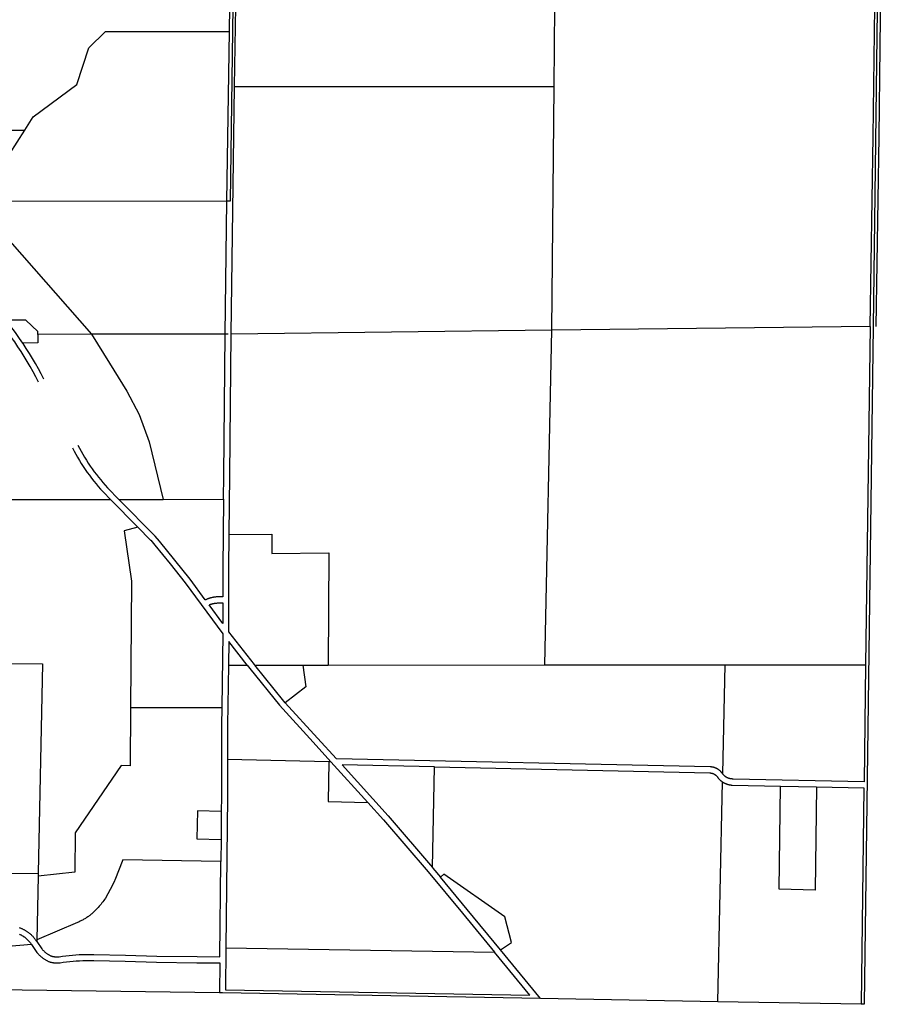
# Model space of a CAD drawing. Header units: feet. Extents: x 1267057 to 1687180, y 137439 to 673336.
# Tile 143 of 159: x 1372560 to 1379690, y 631197 to 639314. Entities that reach past the tile are written whole.
import ezdxf

# ---------------------------------------------------------------- set-up
doc = ezdxf.new("R2010")
doc.units = ezdxf.units.FT
doc.header["$MEASUREMENT"] = 0
doc.layers.add('eatpar', color=32, linetype='Continuous')

msp = doc.modelspace()

# ---------------------------------------------------------------- linework, layer by layer
at = {"layer": 'eatpar'}
for p, q in [((1374289.6, 639217.1), (1374292.5, 639422)), ((1374333.1, 638764.5), (1374342.5, 639422)), ((1376967.2, 638764.6), (1376973.5, 639422.2)), ((1374269.8, 637818.8), (1374289.6, 639217.1)), ((1374304.1, 636722.8), (1374333.1, 638764.5)), ((1374333.1, 638764.5), (1376967.2, 638764.6)), ((1376948, 636753.6), (1376967.2, 638764.6)), ((1371930.9, 638402.4), (1372602.2, 638403.6)), ((1372358.9, 637821.6), (1374269.8, 637818.8)), ((1374254.1, 636722.5), (1374269.8, 637818.8)), ((1379573.5, 636784.2), (1376948, 636753.6)), ((1379573.5, 636784.2), (1379536.1, 633996.2)), ((1373152.6, 636720.4), (1372708.9, 636719.5)), ((1374254.1, 636722.5), (1373152.6, 636720.4)), ((1374279, 636722.6), (1374254.1, 636722.5)), ((1376948, 636753.6), (1374304.1, 636722.8)), ((1376890.2, 633994.6), (1376948, 636753.6)), ((1371607.2, 635358.4), (1373308, 635359.8)), ((1373308, 635359.8), (1373535, 635130.2)), ((1373378.4, 635359.7), (1373743.5, 635360)), ((1373378.4, 635359.7), (1373677.4, 635057.4)), ((1373743.5, 635360), (1374241.4, 635360.4)), ((1374281.9, 633992.9), (1374435.9, 633993)), ((1374499.4, 633993.1), (1374896.5, 633993.3)), ((1374896.5, 633993.3), (1375103, 633993.4)), ((1375103, 633993.4), (1376890.2, 633994.6)), ((1376890.2, 633994.6), (1378376.6, 633995.5)), ((1378357.4, 633097.6), (1378376.6, 633995.5)), ((1378376.6, 633995.5), (1379536.1, 633996.2)), ((1373475.1, 633645.3), (1374227.2, 633644.4)), ((1375109, 633197.4), (1374274.8, 633215.4)), ((1375126.9, 633197), (1375109, 633197.4)), ((1375126.9, 633197), (1375431.8, 632860.9)), ((1375964, 632324.4), (1375980.6, 633153.6)), ((1378317.2, 631218.8), (1378355.6, 633030.1)), ((1378833.2, 632995.9), (1379131.1, 632989.6)), ((1374223, 632787.4), (1374220.5, 632556.1)), ((1374220.5, 632556.1), (1374218.6, 632374.6)), ((1372712.4, 632254.8), (1372701.6, 631728.6)), ((1372712.9, 632279.4), (1372712.4, 632254.8)), ((1372701.6, 631728.6), (1372701.4, 631714.8)), ((1374261.1, 631662.2), (1376474.9, 631628.3)), ((1376853.9, 631245.1), (1376525.2, 631645.8)), ((1374207.2, 631292.4), (1372010.5, 631321.8)), ((1378317.2, 631218.8), (1376853.9, 631245.1)), ((1379498.5, 631197.6), (1378317.2, 631218.8))]:
    msp.add_line(p, q, dxfattribs=at)
for points in [[(1379664.6, 642010.7), (1379598.5, 636784.5), (1379523.5, 631197.2), (1379498.5, 631197.6)], [(1379623.5, 636784.8), (1379648.4, 638350.1), (1379690, 642035.4)], [(1374342.5, 639422), (1374317.6, 639422), (1374294.8, 637818.8), (1374269.8, 637818.8)], [(1379573.5, 636784.2), (1379598.4, 638350.7), (1379610.5, 639422.6)], [(1372602.2, 638403.6), (1372670.9, 638512.1), (1373031.6, 638780.6), (1373131.8, 639081.2), (1373267.4, 639217.1), (1374289.6, 639217.1)], [(1372325.4, 637882.7), (1372477.5, 638206.2), (1372602.2, 638403.6)], [(1372358.9, 637821.6), (1372479.8, 637487.8), (1373152.6, 636720.4)], [(1372708.9, 636719.5), (1372708.8, 636744.5), (1372612.5, 636836), (1372446.8, 636835.7)], [(1372585.8, 636648.7), (1372560.2, 636685.9), (1372532, 636725.9), (1372525.9, 636734.2), (1372446.8, 636835.7)], [(1372716.2, 636327.3), (1372694.1, 636370.1), (1372671.4, 636412.4), (1372647.8, 636454.3), (1372623.5, 636495.8), (1372598.5, 636536.9), (1372572.8, 636577.5), (1372546.4, 636617.7), (1372519.2, 636657.4), (1372491.5, 636696.6), (1372486, 636704.1), (1372474.2, 636719.1)], [(1372708.9, 636719.5), (1372709.2, 636649.8), (1372585.8, 636648.7)], [(1373152.6, 636720.4), (1373301.1, 636482), (1373444, 636250.7), (1373544.9, 636059.4), (1373628.9, 635834.4), (1373743.5, 635360)], [(1374241.4, 635360.4), (1374243.6, 635560.2), (1374254.1, 636722.5)], [(1374288.2, 635070), (1374293.6, 635559.8), (1374304.1, 636722.8)], [(1372760.9, 636349.9), (1372738.4, 636393.4), (1372715.1, 636436.5), (1372691.1, 636479.2), (1372666.5, 636521.4), (1372641, 636563.2), (1372614.8, 636604.6), (1372587.9, 636645.5), (1372585.8, 636648.7)], [(1373039.5, 635807.6), (1373052.9, 635782.1), (1373066.8, 635756.9), (1373081, 635732), (1373095.8, 635707.2), (1373110.9, 635682.8), (1373126.5, 635658.6), (1373142.5, 635634.8), (1373158.9, 635611.1), (1373175.8, 635587.8), (1373192.9, 635564.8), (1373210.5, 635542.1), (1373228.6, 635519.7), (1373247, 635497.6), (1373265.8, 635475.8), (1373285, 635454.4), (1373286.8, 635452.3), (1373378.4, 635359.7)], [(1372995.1, 635784.5), (1373008.9, 635758.3), (1373023.1, 635732.4), (1373037.9, 635706.6), (1373053.1, 635681.2), (1373068.8, 635656), (1373084.8, 635631.1), (1373101.2, 635606.5), (1373118.1, 635582.1), (1373135.5, 635558.1), (1373153.2, 635534.4), (1373171.4, 635511), (1373190, 635487.9), (1373208.9, 635465.1), (1373228.2, 635442.7), (1373248, 635420.6), (1373250.5, 635417.9), (1373308, 635359.8)], [(1374241.4, 635360.4), (1374235.1, 634792.8), (1374235.2, 634555.5), (1374201.2, 634555.8), (1374197, 634555.8), (1374192.8, 634555.7), (1374188.5, 634555.6), (1374184.2, 634555.3), (1374180, 634555), (1374175.8, 634554.6), (1374171.5, 634554.2), (1374167.2, 634553.7), (1374163.1, 634553.1), (1374158.9, 634552.4), (1374154.8, 634551.7), (1374150.5, 634550.9), (1374146.4, 634550), (1374142.2, 634549), (1374138.1, 634548), (1374134, 634546.9), (1374129.9, 634545.7), (1374125.9, 634544.4), (1374121.9, 634543.1), (1374117.8, 634541.8), (1374113.9, 634540.3), (1374109.9, 634538.8), (1374105.9, 634537.2), (1374102, 634535.5), (1374098.1, 634533.8), (1374094.2, 634532), (1374091.1, 634530.4), (1373965, 634701.1), (1373840.5, 634858.9), (1373713.4, 635014.4), (1373678.6, 635055.9)], [(1373535, 635130.2), (1373422.2, 635099.4), (1373482.9, 634685.6), (1373475.1, 633645.3)], [(1373535, 635130.2), (1373640.4, 635023.6), (1373641.6, 635022.1), (1373674.5, 634982.9), (1373801.2, 634828), (1373925.1, 634670.9), (1374235.2, 634251.4), (1374227.2, 633644.4)], [(1374499.4, 633993.1), (1374496.1, 633997.1), (1374285.4, 634268.1), (1374285.1, 634792.6), (1374288.2, 635070)], [(1374288.2, 635070), (1374639.1, 635073.3), (1374638.5, 634914.6), (1375110.6, 634918.2), (1375103, 633993.4)], [(1374200.8, 634505.8), (1374235.2, 634505.5), (1374235.4, 634335.4), (1374122, 634489.7), (1374125.1, 634491), (1374128.2, 634492.2), (1374131.4, 634493.5), (1374134.5, 634494.6), (1374137.8, 634495.8), (1374140.9, 634496.8), (1374144.1, 634497.8), (1374147.4, 634498.7), (1374150.6, 634499.6), (1374154, 634500.4), (1374157.2, 634501.2), (1374160.5, 634501.9), (1374163.9, 634502.5), (1374167.1, 634503.1), (1374170.5, 634503.6), (1374173.9, 634504.1), (1374177.2, 634504.5), (1374180.6, 634504.9), (1374183.9, 634505.2), (1374187.2, 634505.4), (1374190.6, 634505.6), (1374194, 634505.7), (1374197.4, 634505.8), (1374200.8, 634505.8)], [(1374435.9, 633993), (1374284.5, 634187.8), (1374281.9, 633992.9)], [(1371596.1, 634014.8), (1372748, 634005.3), (1372712.9, 632279.4)], [(1374281.9, 633992.9), (1374275.2, 633497.4), (1374274.8, 633215.4)], [(1374435.9, 633993), (1374456.9, 633966.1), (1374701.5, 633663.6), (1374980.2, 633358.6), (1375126.9, 633197)], [(1374750.9, 633683.7), (1374739.4, 633696.2), (1374499.4, 633993.1)], [(1374896.5, 633993.3), (1374921.1, 633814.1), (1374750.9, 633683.7)], [(1379536.1, 633996.2), (1379523.1, 633031.2), (1378442.9, 633054.3), (1378441.6, 633054.3), (1378439.8, 633054.4), (1378437.9, 633054.4), (1378436, 633054.5), (1378434.1, 633054.6), (1378432.2, 633054.8), (1378430.4, 633055), (1378428.5, 633055.2), (1378426.6, 633055.4), (1378424.8, 633055.8), (1378422.9, 633056.1), (1378421.1, 633056.4), (1378419.2, 633056.8), (1378417.4, 633057.2), (1378415.5, 633057.7), (1378413.8, 633058.1), (1378411.9, 633058.6), (1378410.1, 633059.2), (1378408.4, 633059.8), (1378406.5, 633060.4), (1378404.8, 633061), (1378403, 633061.7), (1378401.2, 633062.4), (1378399.5, 633063.1), (1378397.8, 633063.9), (1378396, 633064.6), (1378394.4, 633065.5), (1378392.6, 633066.3), (1378391, 633067.2), (1378389.4, 633068.1), (1378387.8, 633069.1), (1378386.1, 633070), (1378384.5, 633071), (1378382.9, 633072), (1378381.4, 633073.1), (1378379.8, 633074.1), (1378378.2, 633075.2), (1378376.8, 633076.4), (1378375.2, 633077.5), (1378373.8, 633078.7), (1378372.4, 633079.9), (1378370.9, 633081.1), (1378369.5, 633082.4), (1378368.1, 633083.7), (1378366.8, 633085), (1378365.4, 633086.3), (1378364.1, 633087.6), (1378362.8, 633089), (1378361.5, 633090.4), (1378360.2, 633091.9), (1378359.1, 633093.8), (1378357.4, 633096.4), (1378357.4, 633097.6)], [(1373475.1, 633645.3), (1373471.5, 633164.4), (1373396.8, 633164.8), (1373017.6, 632611.8), (1373016, 632285.6), (1372712.4, 632254.8)], [(1374227.2, 633644.4), (1374225.2, 633498), (1374224.2, 632907.3), (1374223, 632787.4)], [(1378357.4, 633097.6), (1378355.4, 633099.4), (1378354.1, 633101.2), (1378352.8, 633103.1), (1378351.4, 633104.8), (1378350, 633106.6), (1378348.6, 633108.3), (1378347.1, 633110.1), (1378345.8, 633111.8), (1378344.2, 633113.4), (1378342.6, 633115), (1378341.1, 633116.6), (1378339.5, 633118.2), (1378337.9, 633119.8), (1378336.2, 633121.3), (1378334.6, 633122.8), (1378332.9, 633124.2), (1378331.1, 633125.7), (1378329.4, 633127.1), (1378327.6, 633128.4), (1378325.9, 633129.8), (1378324, 633131.1), (1378322.1, 633132.4), (1378320.4, 633133.6), (1378318.4, 633134.9), (1378316.5, 633136.1), (1378314.6, 633137.2), (1378312.6, 633138.3), (1378310.6, 633139.4), (1378308.8, 633140.4), (1378306.8, 633141.4), (1378304.6, 633142.4), (1378302.6, 633143.4), (1378300.6, 633144.2), (1378298.5, 633145.1), (1378296.5, 633146), (1378294.4, 633146.8), (1378292.2, 633147.5), (1378290.1, 633148.2), (1378288, 633148.9), (1378285.9, 633149.6), (1378283.6, 633150.2), (1378281.5, 633150.8), (1378279.4, 633151.3), (1378277.1, 633151.8), (1378275, 633152.2), (1378272.8, 633152.7), (1378270.5, 633153.1), (1378268.4, 633153.4), (1378266.1, 633153.7), (1378263.9, 633154), (1378261.6, 633154.2), (1378259.4, 633154.4), (1378257.1, 633154.6), (1378254.9, 633154.6), (1378253.9, 633154.7), (1375172.5, 633221.1), (1375017.1, 633392.3), (1374750.9, 633683.7)], [(1374274.8, 633215.4), (1374274.2, 632907.1), (1374261.1, 631662.2)], [(1375109, 633197.4), (1375104, 632870.3), (1375431.8, 632860.9)], [(1375980.6, 633153.6), (1375218.9, 633170), (1375598.2, 632751.8), (1375964, 632324.4)], [(1375980.6, 633153.6), (1378250.4, 633104.8), (1378252.2, 633104.7), (1378253.6, 633104.7), (1378255, 633104.6), (1378256.4, 633104.5), (1378257.8, 633104.4), (1378259.1, 633104.2), (1378260.5, 633104), (1378261.8, 633103.8), (1378263.1, 633103.6), (1378264.5, 633103.4), (1378265.9, 633103.1), (1378267.1, 633102.8), (1378268.5, 633102.5), (1378269.9, 633102.1), (1378271.1, 633101.8), (1378272.5, 633101.4), (1378273.8, 633101), (1378275.1, 633100.6), (1378276.4, 633100.1), (1378277.6, 633099.6), (1378279, 633099.1), (1378280.2, 633098.6), (1378281.5, 633098.1), (1378282.8, 633097.5), (1378284, 633096.9), (1378285.1, 633096.3), (1378286.4, 633095.7), (1378287.6, 633095), (1378288.8, 633094.4), (1378290, 633093.7), (1378291.1, 633092.9), (1378292.2, 633092.2), (1378293.5, 633091.4), (1378294.6, 633090.7), (1378295.8, 633089.9), (1378296.8, 633089.1), (1378297.9, 633088.2), (1378299, 633087.4), (1378300, 633086.6), (1378301.1, 633085.6), (1378302.1, 633084.8), (1378303.1, 633083.8), (1378304.1, 633082.9), (1378305.1, 633081.9), (1378306, 633080.9), (1378307, 633079.9), (1378307.9, 633078.9), (1378308.9, 633077.9), (1378309.8, 633076.9), (1378310.6, 633075.8), (1378311.5, 633074.8), (1378312.2, 633073.7), (1378313.1, 633072.6), (1378313.9, 633071.4), (1378314.8, 633070.3), (1378315.5, 633069.2), (1378316.2, 633068.1), (1378316.9, 633066.9), (1378317.6, 633065.7), (1378318.2, 633064.5), (1378319, 633063.3), (1378320.8, 633061.2), (1378322.5, 633059.1), (1378324.4, 633057), (1378326.2, 633054.9), (1378328.1, 633052.9), (1378330, 633051), (1378332, 633049.1), (1378334, 633047.1), (1378336, 633045.2), (1378338.1, 633043.4), (1378340.1, 633041.6), (1378342.2, 633039.9), (1378344.5, 633038.1), (1378346.6, 633036.4), (1378348.9, 633034.8), (1378351.1, 633033.2), (1378353.4, 633031.6), (1378355.6, 633030.1)], [(1378355.6, 633030.1), (1378358, 633028.6), (1378360.2, 633027.2), (1378362.6, 633025.8), (1378365.1, 633024.4), (1378367.5, 633023.1), (1378370, 633021.8), (1378372.4, 633020.6), (1378374.9, 633019.4), (1378377.4, 633018.2), (1378379.9, 633017.1), (1378382.5, 633016.1), (1378385, 633015), (1378387.6, 633014.1), (1378390.2, 633013.1), (1378392.9, 633012.2), (1378395.5, 633011.4), (1378398.1, 633010.6), (1378400.8, 633009.9), (1378403.4, 633009.1), (1378406.1, 633008.5), (1378408.8, 633007.9), (1378411.5, 633007.3), (1378414.2, 633006.8), (1378416.9, 633006.4), (1378419.6, 633005.9), (1378422.4, 633005.6), (1378425.1, 633005.2), (1378427.9, 633005), (1378430.6, 633004.8), (1378433.4, 633004.6), (1378435.1, 633004.5), (1378833.2, 632995.9)], [(1379131.1, 632989.6), (1379119, 632139.1), (1378823.1, 632145.8), (1378833.2, 632995.9)], [(1379131.1, 632989.6), (1379522.4, 632981.2), (1379498.5, 631197.6)], [(1374223, 632787.4), (1374027.9, 632793.2), (1374021, 632562), (1374220.5, 632556.1)], [(1375431.8, 632860.9), (1375560.8, 632718.8), (1375929.1, 632288.2), (1376213.1, 631947.5), (1376474.9, 631628.3)], [(1374218.6, 632374.6), (1373410.8, 632388.6), (1373346.2, 632221.8), (1373343.4, 632215.9), (1373325.2, 632179.6), (1373306.6, 632143.6), (1373287.2, 632107.9), (1373267.2, 632072.6), (1373260.4, 632062.2), (1373253.5, 632052.4), (1373246.4, 632042.8), (1373239.2, 632033.2), (1373231.8, 632023.8), (1373224.2, 632014.5), (1373216.5, 632005.4), (1373208.8, 631996.3), (1373200.6, 631987.4), (1373192.5, 631978.8), (1373184.1, 631970.1), (1373175.8, 631961.7), (1373172.2, 631958.4), (1373166.9, 631953.4), (1373161.5, 631948.5), (1373156, 631943.8), (1373150.5, 631939.1), (1373144.9, 631934.5), (1373139.1, 631930), (1373133.4, 631925.6), (1373127.5, 631921.3), (1373121.5, 631917.2), (1373115.5, 631913.1), (1373109.4, 631909.1), (1373103.2, 631905.2), (1373097, 631901.5), (1373090.8, 631897.9), (1373084.4, 631894.3), (1373078, 631890.9), (1373071.5, 631887.6), (1373065, 631884.4), (1373058.4, 631881.3), (1373051.8, 631878.4), (1373045, 631875.5), (1373038.4, 631872.8), (1372701.6, 631728.6)], [(1372701.4, 631714.8), (1372742.8, 631654), (1372745.9, 631650.6), (1372749, 631647.2), (1372752.2, 631643.9), (1372755.6, 631640.7), (1372758.9, 631637.5), (1372762.4, 631634.4), (1372765.8, 631631.3), (1372769.2, 631628.3), (1372772.9, 631625.4), (1372776.5, 631622.5), (1372780.1, 631619.7), (1372783.9, 631616.9), (1372787.6, 631614.2), (1372791.4, 631611.6), (1372795.2, 631609.1), (1372799.1, 631606.6), (1372803.1, 631604.2), (1372807, 631601.9), (1372811.1, 631599.6), (1372815.1, 631597.4), (1372816.9, 631596.4), (1372819.8, 631595.6), (1372822.8, 631594.8), (1372825.8, 631594), (1372828.6, 631593.2), (1372831.6, 631592.6), (1372834.6, 631591.9), (1372837.6, 631591.4), (1372840.8, 631590.8), (1372843.8, 631590.4), (1372846.8, 631589.9), (1372849.9, 631589.6), (1372852.9, 631589.2), (1372855.9, 631589), (1372859, 631588.8), (1372862, 631588.6), (1372865.1, 631588.6), (1372868.1, 631588.5), (1372871.2, 631588.5), (1372874.4, 631588.6), (1372877.4, 631588.7), (1372880.8, 631588.9), (1372885.8, 631589.6), (1372913.2, 631593.7), (1372940.9, 631597.2), (1372968.5, 631600.3), (1372996.2, 631602.9), (1373024, 631605.1), (1373051.8, 631606.7), (1373079.6, 631607.8), (1373107.4, 631608.4), (1373135.2, 631608.6), (1373172.8, 631608.3), (1373432, 631603.5), (1373691.1, 631594.2), (1374022.9, 631590.4), (1374210.4, 631589.6), (1374218.6, 632374.6)], [(1375964, 632324.4), (1375967.4, 632320.5), (1376029.9, 632245.4)], [(1371837, 631474.9), (1371638.1, 632115.4), (1372258, 632152.1), (1372296, 632242.9), (1372481.1, 632275.4), (1372712.9, 632279.4)], [(1376525.2, 631645.8), (1376614.6, 631707.1), (1376562, 631918.1), (1376057.5, 632270), (1376029.9, 632245.4)], [(1376525.2, 631645.8), (1376251.6, 631979.3), (1376029.9, 632245.4)], [(1372556.1, 631829.8), (1372560.8, 631828.2), (1372565.2, 631826.6), (1372569.6, 631824.8), (1372574.1, 631823), (1372578.5, 631821.1), (1372582.9, 631819.1), (1372587.2, 631817.1), (1372591.5, 631815), (1372595.8, 631812.8), (1372600, 631810.5), (1372604.1, 631808.2), (1372608.2, 631805.8), (1372612.4, 631803.3), (1372616.4, 631800.8), (1372620.4, 631798.1), (1372624.4, 631795.4), (1372628.2, 631792.6), (1372632.1, 631789.8), (1372636, 631786.9), (1372639.8, 631783.9), (1372643.5, 631780.9), (1372647.1, 631777.8), (1372650.8, 631774.7), (1372654.2, 631771.4), (1372657.8, 631768.2), (1372661.1, 631764.8), (1372664.5, 631761.4), (1372667.9, 631758), (1372671.1, 631754.4), (1372674.4, 631750.9), (1372677.5, 631747.2), (1372680.5, 631743.6), (1372683.5, 631739.8), (1372686.5, 631736.1), (1372689.2, 631732.2), (1372692.1, 631728.3), (1372694.9, 631724.4), (1372701.4, 631714.8)], [(1372558.4, 631775.3), (1372561.9, 631773.8), (1372565.5, 631772.1), (1372569, 631770.3), (1372572.5, 631768.6), (1372575.9, 631766.7), (1372579.4, 631764.8), (1372582.8, 631762.8), (1372586.1, 631760.8), (1372589.4, 631758.7), (1372592.6, 631756.5), (1372595.9, 631754.3), (1372599.1, 631752.1), (1372602.2, 631749.8), (1372605.4, 631747.4), (1372608.5, 631744.9), (1372611.5, 631742.5), (1372614.5, 631739.9), (1372617.4, 631737.4), (1372620.4, 631734.8), (1372623.1, 631732.1), (1372626, 631729.3), (1372628.8, 631726.6), (1372631.5, 631723.7), (1372634.1, 631720.8), (1372636.8, 631717.9), (1372639.2, 631714.9), (1372641.8, 631711.9), (1372644.2, 631708.9), (1372646.6, 631705.8), (1372649, 631702.6), (1372651.2, 631699.4), (1372653.5, 631696.2), (1372658.1, 631689.5)], [(1372658.1, 631689.5), (1372207.4, 631653), (1372165.6, 631581.5), (1372097.4, 631576.8)], [(1372658.1, 631689.5), (1372703.2, 631623.2), (1372706.9, 631619.1), (1372710.6, 631615.1), (1372714.5, 631611.1), (1372718.4, 631607.2), (1372722.2, 631603.4), (1372726.2, 631599.6), (1372730.4, 631595.9), (1372734.5, 631592.3), (1372738.6, 631588.8), (1372742.9, 631585.3), (1372747.2, 631581.9), (1372751.6, 631578.6), (1372756, 631575.4), (1372760.5, 631572.2), (1372765, 631569.1), (1372769.6, 631566.1), (1372774.2, 631563.2), (1372779, 631560.4), (1372783.8, 631557.6), (1372788.5, 631554.9), (1372793.4, 631552.3), (1372797.6, 631550.1), (1372801.4, 631548.9), (1372805.1, 631547.8), (1372808.9, 631546.7), (1372812.8, 631545.7), (1372816.5, 631544.8), (1372820.4, 631543.9), (1372824.2, 631543.1), (1372828.1, 631542.3), (1372832, 631541.6), (1372835.9, 631541), (1372839.8, 631540.4), (1372843.6, 631539.9), (1372847.6, 631539.6), (1372851.5, 631539.2), (1372855.5, 631538.9), (1372859.4, 631538.7), (1372863.4, 631538.6), (1372867.2, 631538.5), (1372871.2, 631538.5), (1372875.1, 631538.6), (1372879.1, 631538.7), (1372883, 631538.9), (1372886.5, 631539.2), (1372893.2, 631540.2), (1372920, 631544.1), (1372946.8, 631547.6), (1372973.5, 631550.6), (1373000.4, 631553.1), (1373027.2, 631555.1), (1373054.1, 631556.7), (1373081.1, 631557.8), (1373108, 631558.4), (1373135, 631558.6), (1373173, 631558.3), (1373431.4, 631553.5), (1373689.6, 631544.2), (1374022.5, 631540.4), (1374209.9, 631539.6), (1374207.2, 631292.4)], [(1374261.1, 631662.2), (1374257.5, 631316.6), (1376767.4, 631271.6), (1376474.9, 631628.3)], [(1376853.9, 631245.1), (1374232.2, 631292.1), (1374207.2, 631292.4)]]:
    msp.add_lwpolyline(points, dxfattribs=at)

doc.saveas('drawing.dxf')
